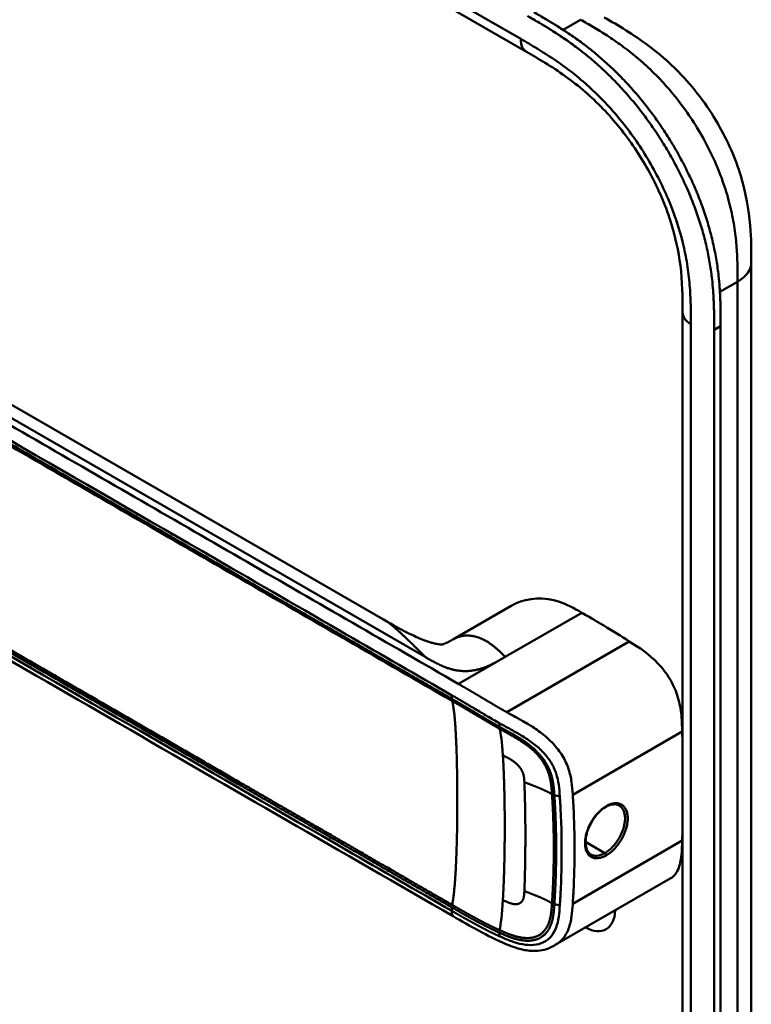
# Model space of a CAD drawing. Header units: millimetres. Extents: x 20 to 833, y 20 to 574.
# Tile 3 of 10: x 194 to 225, y 112 to 154. Entities that reach past the tile are written whole.
import ezdxf

# ---------------------------------------------------------------- set-up
doc = ezdxf.new("R2010")
doc.units = ezdxf.units.MM
doc.header["$LTSCALE"] = 2
doc.layers.add('Sichtbare Kanten(DIN)', color=7, linetype='Continuous', lineweight=50)
doc.layers.add('Sichtbare tangentiale Kanten(DIN)', color=7, linetype='Continuous', lineweight=50)

msp = doc.modelspace()

# ---------------------------------------------------------------- linework, layer by layer
at = {"layer": 'Sichtbare Kanten(DIN)'}
for p, q in [((215.906, 152.49), (174.915, 176.156)), ((215.906, 152.49), (215.906, 152.49)), ((209.833, 128.397), (178.065, 146.738)), ((225.446, 143.551), (225.446, 143.551)), ((222.529, 141.428), (222.529, 141.428)), ((222.529, 79.56), (222.529, 141.428)), ((223.87, 78.172), (223.87, 140.693)), ((224.145, 140.851), (224.145, 78.33)), ((215.26, 128.977), (212.802, 127.559)), ((212.459, 125.98), (212.459, 125.98)), ((212.373, 125.234), (212.373, 125.234)), ((212.585, 125.111), (212.585, 125.111)), ((217.033, 123.121), (217.033, 123.121)), ((215.506, 122.24), (215.508, 122.241)), ((217.051, 121.332), (217.051, 121.332)), ((217.151, 117.701), (217.151, 117.701)), ((217.384, 117.625), (217.384, 117.625)), ((222.009, 117.392), (217.128, 114.575)), ((212.791, 115.792), (212.791, 115.792)), ((217.128, 114.575), (217.128, 114.575))]:
    msp.add_line(p, q, dxfattribs=at)
for centre, major_axis, ratio, start_param, end_param in [((216.545, 122.839), (-2.8, 4.85), 0.57735, 0.009893, 0.010537), ((216.488, 122.807), (-2.76, 4.78), 0.57735, 6.246868, 6.247662), ((216.488, 122.807), (-2.34, 4.053), 0.57735, 6.056192, 6.056239), ((216.516, 122.823), (-2.32, 4.018), 0.57735, 6.063042, 6.063091), ((216.601, 122.872), (-2.3, 3.984), 0.57735, 6.09801, 6.098059), ((216.431, 122.774), (-2.3, 3.984), 0.57735, 6.012295, 6.012343), ((216.375, 122.741), (-2.26, 3.914), 0.57735, 5.965961, 5.96598), ((216.544, 122.84), (2.799, -4.849), 0.577349, 3.755151, 3.755154), ((216.488, 122.807), (-2.76, 4.78), 0.57735, 0.596305, 0.596308), ((216.658, 122.905), (-2.26, 3.914), 0.57735, 0.608456, 0.608473), ((216.714, 122.937), (-1.91, 3.308), 0.57735, 0.599588, 0.599594), ((216.488, 122.807), (2.34, -4.053), 0.57735, 3.935383, 3.935402), ((216.432, 122.774), (2.3, -3.984), 0.57735, 3.918137, 3.918157), ((216.375, 122.741), (-2.26, 3.914), 0.57735, 0.758687, 0.758708), ((216.516, 122.823), (-2.32, 4.018), 0.57735, 0.802604, 0.802622), ((216.488, 122.807), (2.34, -4.053), 0.57735, 5.30555, 5.3057), ((216.488, 122.807), (-2.76, 4.78), 0.57735, 2.193163, 2.193278), ((216.658, 122.904), (-2.26, 3.914), 0.577351, 2.483049, 2.483052), ((216.488, 122.806), (-2.76, 4.78), 0.57735, 2.502702, 2.502706), ((216.545, 122.84), (2.8, -4.85), 0.57735, 5.62772, 5.627723), ((218.355, 116.863), (0.93, -1.611), 0.57735, 5.07676, 5.076776), ((218.355, 116.863), (0.93, -1.611), 0.57735, 5.538922, 7.027296)]:
    msp.add_ellipse(centre, major_axis=major_axis, ratio=ratio, start_param=start_param, end_param=end_param, dxfattribs=at)
for points, knots in [([(223.87, 140.693), (223.87, 140.791), (223.87, 140.986), (223.869, 141.233), (223.865, 141.482), (223.86, 141.684), (223.85, 141.939), (223.84, 142.145), (223.818, 142.457), (223.79, 142.774), (223.73, 143.258), (223.658, 143.697), (223.543, 144.255), (223.43, 144.707), (223.262, 145.275), (223.108, 145.731), (222.89, 146.301), (222.696, 146.754), (222.432, 147.314), (222.203, 147.757), (221.898, 148.301), (221.638, 148.726), (221.297, 149.245), (221.011, 149.647), (220.639, 150.134), (220.331, 150.509), (219.934, 150.958), (219.609, 151.3), (219.194, 151.706), (218.857, 152.012), (218.473, 152.336), (218.215, 152.54), (217.956, 152.736), (217.784, 152.862), (217.568, 153.013), (217.395, 153.131), (217.179, 153.273), (217.007, 153.384), (216.749, 153.544), (216.406, 153.75), (216.109, 153.922), (215.94, 154.019)], [0.0000095, 0.0000095, 0.0000095, 0.0000095, 0.0208425, 0.0416756, 0.0520922, 0.0729253, 0.0833418, 0.1041749, 0.1145915, 0.1458411, 0.1666742, 0.2083404, 0.2291735, 0.2708396, 0.2916727, 0.3333389, 0.354172, 0.3958382, 0.4166713, 0.4583375, 0.4791706, 0.5208368, 0.5416698, 0.583336, 0.6041691, 0.6458353, 0.6666684, 0.7083346, 0.7291677, 0.7708339, 0.7916669, 0.8229166, 0.8333331, 0.8541662, 0.8645828, 0.8854159, 0.8958324, 0.9166655, 0.927082, 0.9583317, 0.9999979, 0.9999979, 0.9999979, 0.9999979]), ([(216.214, 154.178), (216.383, 154.08), (216.68, 153.908), (217.023, 153.702), (217.281, 153.542), (217.454, 153.432), (217.669, 153.289), (217.842, 153.172), (218.058, 153.02), (218.231, 152.894), (218.489, 152.699), (218.747, 152.494), (219.131, 152.171), (219.468, 151.865), (219.883, 151.459), (220.209, 151.116), (220.605, 150.668), (220.913, 150.293), (221.285, 149.806), (221.571, 149.403), (221.913, 148.885), (222.172, 148.459), (222.478, 147.916), (222.706, 147.473), (222.971, 146.912), (223.164, 146.459), (223.382, 145.89), (223.537, 145.433), (223.704, 144.865), (223.817, 144.413), (223.932, 143.856), (224.004, 143.417), (224.064, 142.932), (224.093, 142.615), (224.114, 142.303), (224.125, 142.097), (224.134, 141.842), (224.139, 141.641), (224.143, 141.391), (224.145, 141.145), (224.145, 140.949), (224.145, 140.851)], [-0.9999979, -0.9999979, -0.9999979, -0.9999979, -0.9583317, -0.927082, -0.9166655, -0.8958324, -0.8854159, -0.8645828, -0.8541662, -0.8333331, -0.8229166, -0.7916669, -0.7708339, -0.7291677, -0.7083346, -0.6666684, -0.6458353, -0.6041691, -0.583336, -0.5416698, -0.5208368, -0.4791706, -0.4583375, -0.4166713, -0.3958382, -0.354172, -0.3333389, -0.2916727, -0.2708396, -0.2291735, -0.2083404, -0.1666742, -0.1458411, -0.1145915, -0.1041749, -0.0833418, -0.0729253, -0.0520922, -0.0416756, -0.0208425, -0.0000095, -0.0000095, -0.0000095, -0.0000095]), ([(219.203, 153.955), (219.806, 153.607), (220.447, 153.23), (221.51, 152.433), (221.947, 152.056), (222.987, 150.991), (223.57, 150.229), (224.443, 148.72), (224.773, 147.968), (225.216, 146.514), (225.343, 145.796), (225.444, 144.572), (225.446, 144.047), (225.446, 143.551)], [0, 0, 0, 0, 0.640067, 0.640067, 1.097736, 1.097736, 1.8011, 1.8011, 2.405341, 2.405341, 2.977357, 2.977357, 3.433806, 3.433806, 3.433806, 3.433806]), ([(222.529, 141.428), (222.529, 142.09), (222.522, 142.737), (222.36, 144.024), (222.224, 144.659), (221.785, 146.028), (221.457, 146.779), (220.713, 148.112), (220.302, 148.718), (219.403, 149.836), (218.902, 150.353), (217.839, 151.276), (217.27, 151.672), (216.436, 152.183), (216.173, 152.336), (215.906, 152.49)], [0, 0, 0, 0, 0.609028, 0.609028, 1.140262, 1.140262, 1.745142, 1.745142, 2.28517, 2.28517, 2.850958, 2.850958, 3.470181, 3.470181, 3.75364, 3.75364, 3.75364, 3.75364]), ([(225.446, 143.551), (225.446, 132.664), (225.446, 121.778), (225.446, 101.155), (225.446, 91.419), (225.446, 81.683)], [0, 0, 0, 0, 10, 10, 18.943141, 18.943141, 18.943141, 18.943141]), ([(212.791, 115.792), (203.363, 121.236), (193.935, 126.679), (181.941, 133.604), (179.374, 135.085), (175.525, 137.308), (174.226, 138.046), (172.477, 139.284), (171.917, 139.731), (171.24, 140.487), (171.039, 140.767), (170.822, 141.225), (170.764, 141.389), (170.705, 141.651), (170.691, 141.742), (170.676, 141.885), (170.672, 141.934), (170.668, 142.012), (170.667, 142.039), (170.666, 142.081), (170.666, 142.096), (170.666, 142.12), (170.666, 142.129), (170.666, 142.143), (170.666, 142.148), (170.666, 142.156), (170.666, 142.159), (170.666, 142.163), (170.666, 142.165), (170.666, 142.168), (170.666, 142.169), (170.666, 142.17)], [0.000012, 0.000012, 0.000012, 0.000012, 10, 10, 12.721815, 12.721815, 14.083382, 14.083382, 14.788117, 14.788117, 15.165559, 15.165559, 15.364309, 15.364309, 15.466235, 15.466235, 15.51796, 15.51796, 15.544267, 15.544267, 15.557804, 15.557804, 15.564928, 15.564928, 15.568801, 15.568801, 15.570957, 15.570957, 15.572137, 15.572137, 15.573377, 15.573377, 15.573377, 15.573377]), ([(218.252, 128.681), (217.909, 128.879), (217.614, 129.04), (217.305, 129.142), (216.664, 129.355), (215.981, 129.318), (215.438, 129.07), (215.377, 129.041), (215.318, 129.011), (215.26, 128.977)], [-2.989299, -2.989299, -2.989299, -2.989299, -2.535557, -2.535557, -2.535557, -1.593411, -1.593411, -1.593411, -1.487163, -1.487163, -1.487163, -1.487163]), ([(209.834, 128.396), (210.221, 128.173), (210.623, 127.936), (211.247, 127.642), (211.43, 127.563), (211.682, 127.471), (211.74, 127.451), (211.851, 127.416), (211.905, 127.401), (211.98, 127.381), (212.005, 127.375), (212.05, 127.365), (212.071, 127.361), (212.129, 127.35), (212.16, 127.345), (212.232, 127.336), (212.258, 127.335), (212.301, 127.335), (212.316, 127.336), (212.37, 127.343), (212.401, 127.346), (212.555, 127.42), (212.606, 127.447), (212.679, 127.488)], [0, 0, 0, 0, 0.412798, 0.412798, 0.571706, 0.571706, 0.617207, 0.617207, 0.658837, 0.658837, 0.679527, 0.679527, 0.700225, 0.700225, 0.742052, 0.742052, 0.82549, 0.82549, 0.921407, 0.921407, 1.209516, 1.209516, 1.309538, 1.309538, 1.309538, 1.309538]), ([(220.269, 127.462), (219.94, 127.67), (219.547, 127.914), (218.828, 128.348), (218.75, 128.393), (218.252, 128.681)], [-1.067267, -1.067267, -1.067267, -1.067267, -0.527761, -0.527761, 0, 0, 0, 0]), ([(222.514, 123.633), (222.507, 123.894), (222.499, 124.155), (222.436, 124.67), (222.387, 124.919), (222.223, 125.42), (222.115, 125.657), (221.838, 126.12), (221.675, 126.329), (221.111, 126.924), (220.681, 127.202), (220.269, 127.462)], [-1.275317, -1.275317, -1.275317, -1.275317, -1.045951, -1.045951, -0.838061, -0.838061, -0.639549, -0.639549, -0.437546, -0.437546, -0.000001, -0.000001, -0.000001, -0.000001]), ([(219.272, 120.435), (219.186, 120.386), (219.099, 120.319), (218.932, 120.161), (218.85, 120.067), (218.706, 119.863), (218.64, 119.751), (218.533, 119.522), (218.49, 119.402), (218.431, 119.172), (218.415, 119.058), (218.412, 118.853), (218.423, 118.759), (218.47, 118.602), (218.505, 118.537), (218.574, 118.46), (218.603, 118.436), (218.635, 118.418)], [0, 0, 0, 0, 0.0929743, 0.0929743, 0.1876662, 0.1876662, 0.2826213, 0.2826213, 0.3785871, 0.3785871, 0.4744447, 0.4744447, 0.5687909, 0.5687909, 0.662474, 0.662474, 0.7185746, 0.7185746, 0.7185746, 0.7185746]), ([(219.835, 120.496), (219.77, 120.534), (219.69, 120.552), (219.516, 120.54), (219.421, 120.512), (219.307, 120.455), (219.289, 120.445), (219.272, 120.435)], [0, 0, 0, 0, 0.1124138, 0.1124138, 0.2176118, 0.2176118, 0.2371353, 0.2371353, 0.2371353, 0.2371353]), ([(222.009, 117.392), (222.111, 117.451), (222.196, 117.536), (222.37, 117.813), (222.427, 118.021), (222.497, 118.473), (222.507, 118.74), (222.514, 119.009)], [-0.6043702, -0.6043702, -0.6043702, -0.6043702, -0.4644401, -0.4644401, -0.2506566, -0.2506566, 0, 0, 0, 0]), ([(217.128, 114.575), (217.124, 114.572), (217.118, 114.569), (217.107, 114.562), (217.1, 114.559), (217.084, 114.55), (217.075, 114.544), (217.049, 114.53), (217.033, 114.521), (216.987, 114.498), (216.958, 114.484), (216.869, 114.443), (216.81, 114.42), (216.631, 114.363), (216.511, 114.34), (216.2, 114.312), (216.008, 114.326), (215.561, 114.41), (215.309, 114.499), (214.651, 114.776), (214.26, 114.976), (213.51, 115.378), (213.151, 115.584), (212.791, 115.792)], [0, 0, 0, 0, 0.004984, 0.004984, 0.010551, 0.010551, 0.018857, 0.018857, 0.032649, 0.032649, 0.058506, 0.058506, 0.111776, 0.111776, 0.219064, 0.219064, 0.389016, 0.389016, 0.623188, 0.623188, 1.027902, 1.027902, 1.409262, 1.409262, 1.409262, 1.409262])]:
    msp.add_open_spline(points, degree=3, knots=knots, dxfattribs=at)
for points, degree in [([(209.833, 128.396), (209.833, 128.396), (209.834, 128.396), (209.834, 128.396), (209.834, 128.396), (209.834, 128.396), (209.834, 128.396), (209.834, 128.396)], 7), ([(212.811, 127.564), (212.785, 127.548), (212.758, 127.533), (212.731, 127.518), (212.705, 127.503), (212.679, 127.488)], 5), ([(212.802, 127.559), (212.805, 127.56), (212.808, 127.562), (212.811, 127.564)], 3), ([(222.529, 123.056), (222.525, 123.248), (222.52, 123.44), (222.514, 123.633)], 3), ([(219.835, 120.496), (219.835, 120.496), (219.835, 120.496), (219.835, 120.496)], 3), ([(215.85, 120.087), (215.851, 120.087), (215.851, 120.087), (215.851, 120.087)], 3), ([(222.514, 119.009), (222.52, 119.195), (222.525, 119.382), (222.529, 119.569)], 3), ([(215.852, 118.419), (215.852, 118.418), (215.852, 118.418), (215.852, 118.418)], 3)]:
    msp.add_open_spline(points, degree=degree, dxfattribs=at)
at = {"layer": 'Sichtbare tangentiale Kanten(DIN)'}
for p, q in [((174.666, 176.706), (215.657, 153.04)), ((217.459, 153.427), (218.203, 153.856)), ((217.92, 153.693), (217.92, 153.693)), ((219.293, 153.202), (219.293, 153.202)), ((221.41, 151.494), (221.41, 151.494)), ((177.424, 146.538), (211.606, 126.802)), ((224.834, 144.011), (224.834, 144.011)), ((224.86, 142.734), (224.113, 142.303)), ((222.88, 140.938), (222.88, 79.07)), ((223.87, 140.693), (224.145, 140.851)), ((214.998, 126.802), (218.252, 128.681)), ((220.269, 127.462), (215.066, 124.458)), ((213.017, 125.658), (214.953, 126.776)), ((214.953, 126.776), (214.998, 126.802)), ((212.527, 125.145), (212.527, 125.145)), ((212.737, 125.023), (212.737, 125.173)), ((214.753, 123.842), (214.763, 123.986)), ((222.514, 123.633), (217.868, 120.95)), ((217.087, 120.933), (217.32, 120.882)), ((217.147, 119.683), (217.147, 119.683)), ((217.383, 119.547), (217.383, 119.547)), ((217.939, 119.225), (217.939, 119.225)), ((222.514, 119.009), (217.868, 116.326)), ((219.231, 118.479), (218.413, 118.952)), ((217.087, 116.309), (217.32, 116.258)), ((212.737, 116.022), (212.737, 116.171)), ((214.753, 115.097), (214.763, 114.942))]:
    msp.add_line(p, q, dxfattribs=at)
for centre, major_axis, ratio, start_param, end_param in [((214.475, 115.927), (0.206, 7.959), 0.058822, 5.715032, 6.102647), ((214.474, 122.717), (0.174, -7.758), 0.062155, 0.250345, 0.637485)]:
    msp.add_ellipse(centre, major_axis=major_axis, ratio=ratio, start_param=start_param, end_param=end_param, dxfattribs=at)
for points, degree, knots in [([(224.86, 142.734), (224.86, 142.939), (224.86, 143.151), (224.857, 143.365), (224.853, 143.603), (224.845, 143.844), (224.829, 144.087), (224.812, 144.351), (224.786, 144.617), (224.749, 144.887), (224.711, 145.168), (224.66, 145.454), (224.594, 145.75), (224.527, 146.048), (224.445, 146.353), (224.347, 146.659), (224.249, 146.967), (224.135, 147.277), (224.007, 147.586), (223.878, 147.894), (223.735, 148.2), (223.577, 148.503), (223.422, 148.802), (223.252, 149.099), (223.071, 149.386), (222.891, 149.673), (222.702, 149.95), (222.504, 150.216), (222.307, 150.48), (222.102, 150.734), (221.889, 150.978), (221.681, 151.216), (221.465, 151.443), (221.243, 151.66), (221.03, 151.869), (220.811, 152.067), (220.589, 152.253), (220.377, 152.43), (220.163, 152.597), (219.947, 152.755), (219.743, 152.904), (219.536, 153.045), (219.329, 153.178), (219.134, 153.305), (218.938, 153.425), (218.744, 153.54), (218.561, 153.649), (218.38, 153.754), (218.203, 153.856)], 3, [0, 0, 0, 0, 0.200478, 0.200478, 0.200478, 0.423741, 0.423741, 0.423741, 0.666684, 0.666684, 0.666684, 0.9194, 0.9194, 0.9194, 1.173003, 1.173003, 1.173003, 1.427874, 1.427874, 1.427874, 1.681933, 1.681933, 1.681933, 1.933379, 1.933379, 1.933379, 2.184817, 2.184817, 2.184817, 2.434394, 2.434394, 2.434394, 2.678283, 2.678283, 2.678283, 2.913464, 2.913464, 2.913464, 3.137969, 3.137969, 3.137969, 3.350822, 3.350822, 3.350822, 3.551826, 3.551826, 3.551826, 3.741307, 3.741307, 3.741307, 3.741307]), ([(215.657, 153.04), (215.885, 152.908), (216.351, 152.639), (217.064, 152.19), (217.778, 151.677), (218.716, 150.9), (219.841, 149.736), (221.027, 148.081), (221.969, 146.253), (222.489, 144.689), (222.735, 143.473), (222.84, 142.588), (222.88, 141.737), (222.88, 141.199), (222.88, 140.938)], 3, [41.227522, 41.227522, 41.227522, 41.227522, 41.471025, 41.714526, 41.958028, 42.201529, 42.688532, 43.175534, 43.662537, 44.149539, 44.39304, 44.636542, 44.880043, 45.123546, 45.123546, 45.123546, 45.123546]), ([(213.017, 125.658), (213.016, 125.659), (213.012, 125.661), (211.529, 126.517), (210.03, 127.382), (207.036, 129.111), (205.54, 129.975), (202.551, 131.7), (201.058, 132.563), (198.069, 134.288), (196.574, 135.151), (193.582, 136.879), (192.086, 137.742), (189.096, 139.469), (187.602, 140.332), (185.361, 141.625), (184.615, 142.056), (183.121, 142.919), (182.373, 143.35), (180.877, 144.214), (180.128, 144.646), (178.632, 145.51), (177.884, 145.942), (177.138, 146.373)], 3, [0, 0, 0, 0, 0.003774, 0.003774, 1.589417, 1.589417, 3.175061, 3.175061, 4.760704, 4.760704, 6.346347, 6.346347, 7.93199, 7.93199, 9.517633, 9.517633, 10.310454, 10.310454, 11.103276, 11.103276, 11.896097, 11.896097, 12.687417, 12.687417, 12.687417, 12.687417]), ([(176.858, 145.888), (179.673, 144.262), (182.498, 142.632), (185.311, 141.007), (191.089, 137.671), (196.88, 134.328), (202.661, 130.99), (204.523, 129.915), (206.387, 128.839), (208.253, 127.762), (209.754, 126.895), (211.257, 126.027), (212.737, 125.173)], 3, [23.229983, 23.229983, 23.229983, 23.229983, 26.216835, 26.216835, 26.216835, 32.351591, 32.351591, 32.351591, 34.327983, 34.327983, 34.327983, 35.917386, 35.917386, 35.917386, 35.917386]), ([(212.739, 125.022), (212.737, 125.023), (211.847, 125.537), (210.055, 126.572), (207.353, 128.132), (203.767, 130.202), (199.284, 132.791), (194.796, 135.382), (190.312, 137.971), (186.277, 140.3), (182.688, 142.373), (179.997, 143.926), (178.203, 144.962), (177.306, 145.479), (176.858, 145.738)], 5, [20.643738, 20.643738, 20.643738, 20.643738, 20.643738, 20.643738, 20.647429, 22.23307, 23.81871, 25.404351, 26.989992, 28.575633, 30.161274, 31.746914, 32.539735, 33.332924, 33.332924, 33.332924, 33.332924, 33.332924, 33.332924]), ([(176.871, 145.649), (177.618, 145.217), (178.366, 144.786), (179.86, 143.923), (180.608, 143.491), (182.85, 142.196), (184.346, 141.333), (187.336, 139.607), (188.83, 138.744), (191.82, 137.018), (193.315, 136.155), (196.305, 134.428), (197.801, 133.565), (200.791, 131.838), (202.285, 130.976), (205.273, 129.25), (206.768, 128.387), (209.765, 126.657), (211.268, 125.79), (212.75, 124.934)], 3, [3.014705, 3.014705, 3.014705, 3.014705, 3.807868, 3.807868, 4.600688, 4.600688, 6.186329, 6.186329, 7.77197, 7.77197, 9.357611, 9.357611, 10.943251, 10.943251, 12.528892, 12.528892, 14.114533, 14.114533, 15.703149, 15.703149, 15.703149, 15.703149]), ([(176.858, 136.886), (176.858, 136.886), (177.307, 136.627), (178.204, 136.109), (179.997, 135.073), (182.688, 133.52), (186.277, 131.448), (190.312, 129.118), (194.796, 126.529), (199.284, 123.938), (203.769, 121.349), (207.354, 119.279), (210.056, 117.719), (211.848, 116.684), (212.737, 116.171)], 5, [0, 0, 0, 0, 0, 0, 0.000115, 0.792936, 1.585758, 3.171401, 4.757044, 6.342687, 7.92833, 9.513973, 11.099617, 12.688168, 12.688168, 12.688168, 12.688168, 12.688168, 12.688168]), ([(212.737, 116.022), (211.239, 116.886), (209.747, 117.748), (208.253, 118.611), (202.78, 121.77), (197.307, 124.93), (191.83, 128.092), (188.152, 130.216), (184.485, 132.333), (180.805, 134.458), (179.49, 135.217), (178.171, 135.978), (176.858, 136.736)], 3, [0, 0, 0, 0, 1.585642, 1.585642, 1.585642, 7.391542, 7.391542, 7.391542, 11.290432, 11.290432, 11.290432, 12.683632, 12.683632, 12.683632, 12.683632]), ([(212.752, 116.274), (212.75, 116.275), (211.86, 116.788), (210.068, 117.823), (207.366, 119.383), (203.78, 121.454), (199.297, 124.042), (194.809, 126.633), (190.325, 129.222), (186.29, 131.552), (182.701, 133.624), (180.009, 135.178), (178.216, 136.213), (177.319, 136.731), (176.871, 136.99)], 5, [20.643505, 20.643505, 20.643505, 20.643505, 20.643505, 20.643505, 20.647304, 22.232947, 23.81859, 25.404233, 26.989877, 28.57552, 30.161163, 31.746806, 32.539627, 33.332646, 33.332646, 33.332646, 33.332646, 33.332646, 33.332646]), ([(215.066, 124.458), (215.066, 124.458), (215.061, 124.462), (215.003, 124.494), (214.894, 124.555), (214.729, 124.65), (214.509, 124.778), (214.277, 124.917), (214.074, 125.037), (213.9, 125.142), (213.752, 125.229), (213.628, 125.303), (213.504, 125.375), (213.358, 125.461), (213.236, 125.531), (213.139, 125.587), (213.067, 125.629), (213.019, 125.656)], 5, [0, 0, 0, 0, 0, 0, 0.0000229, 0.0096916, 0.0982564, 0.1868211, 0.2753859, 0.3639507, 0.4082331, 0.4525155, 0.4967979, 0.5410803, 0.5853627, 0.6296451, 0.7144354, 0.7144354, 0.7144354, 0.7144354, 0.7144354, 0.7144354]), ([(212.739, 125.172), (212.818, 125.126), (212.897, 125.08), (212.976, 125.035), (213.017, 125.011), (213.058, 124.987), (213.099, 124.963), (213.14, 124.939), (213.181, 124.915), (213.222, 124.891), (213.263, 124.867), (213.304, 124.843), (213.345, 124.819), (213.386, 124.795), (213.427, 124.771), (213.468, 124.746), (213.509, 124.722), (213.55, 124.698), (213.591, 124.673), (213.633, 124.649), (213.674, 124.624), (213.715, 124.6), (213.798, 124.55), (213.882, 124.5), (213.968, 124.449), (214.053, 124.398), (214.14, 124.347), (214.228, 124.295), (214.317, 124.243), (214.406, 124.19), (214.496, 124.138), (214.586, 124.086), (214.675, 124.035), (214.763, 123.986)], 3, [35.9173864, 35.9173864, 35.9173864, 35.9173864, 36.0021913, 36.0021913, 36.0021913, 36.0464737, 36.0464737, 36.0464737, 36.0907561, 36.0907561, 36.0907561, 36.1350385, 36.1350385, 36.1350385, 36.1793209, 36.1793209, 36.1793209, 36.2236033, 36.2236033, 36.2236033, 36.2678857, 36.2678857, 36.2678857, 36.3564505, 36.3564505, 36.3564505, 36.4450153, 36.4450153, 36.4450153, 36.5335801, 36.5335801, 36.5335801, 36.6222122, 36.6222122, 36.6222122, 36.6222122]), ([(214.753, 123.842), (214.753, 123.842), (214.699, 123.872), (214.592, 123.932), (214.433, 124.024), (214.221, 124.149), (213.963, 124.302), (213.711, 124.453), (213.464, 124.599), (213.221, 124.744), (213.028, 124.855), (212.883, 124.939), (212.788, 124.994), (212.741, 125.021)], 5, [19.9459827, 19.9459827, 19.9459827, 19.9459827, 19.9459827, 19.9459827, 19.9460686, 20.0337387, 20.1214087, 20.2090787, 20.2967487, 20.3844187, 20.4720888, 20.5597588, 20.6429705, 20.6429705, 20.6429705, 20.6429705, 20.6429705, 20.6429705]), ([(212.75, 124.934), (212.797, 124.906), (212.893, 124.851), (213.039, 124.767), (213.233, 124.655), (213.475, 124.51), (213.722, 124.365), (213.973, 124.214), (214.231, 124.061), (214.442, 123.937), (214.601, 123.845), (214.708, 123.784), (214.762, 123.754)], 5, [15.703149, 15.703149, 15.703149, 15.703149, 15.703149, 15.703149, 15.7878438, 15.8755138, 15.9631839, 16.0508539, 16.1385239, 16.2261939, 16.3138639, 16.4021379, 16.4021379, 16.4021379, 16.4021379, 16.4021379, 16.4021379]), ([(217.868, 120.95), (217.868, 120.958), (217.867, 120.966), (217.866, 120.974), (217.855, 121.146), (217.842, 121.319), (217.816, 121.497), (217.791, 121.675), (217.752, 121.856), (217.691, 122.042), (217.63, 122.227), (217.544, 122.417), (217.432, 122.601), (217.32, 122.785), (217.183, 122.962), (217.031, 123.124), (216.879, 123.286), (216.713, 123.431), (216.544, 123.562), (216.374, 123.693), (216.202, 123.808), (216.033, 123.913), (215.864, 124.017), (215.699, 124.111), (215.538, 124.199), (215.378, 124.288), (215.222, 124.371), (215.066, 124.458)], 3, [0, 0, 0, 0, 0.007362, 0.007362, 0.007362, 0.167688, 0.167688, 0.167688, 0.328015, 0.328015, 0.328015, 0.488341, 0.488341, 0.488341, 0.648667, 0.648667, 0.648667, 0.808994, 0.808994, 0.808994, 0.96932, 0.96932, 0.96932, 1.129647, 1.129647, 1.129647, 1.28995, 1.28995, 1.28995, 1.28995]), ([(217.087, 120.933), (217.087, 120.934), (217.081, 121.021), (217.069, 121.194), (217.044, 121.457), (216.974, 121.815), (216.777, 122.281), (216.443, 122.722), (216.024, 123.09), (215.58, 123.382), (215.244, 123.572), (214.997, 123.706), (214.834, 123.796), (214.753, 123.842)], 5, [18.881507, 18.881507, 18.881507, 18.881507, 18.881507, 18.881507, 18.882697, 19.015618, 19.14854, 19.281461, 19.414383, 19.547304, 19.680226, 19.813147, 19.945983, 19.945983, 19.945983, 19.945983, 19.945983, 19.945983]), ([(214.762, 123.754), (214.843, 123.709), (215.004, 123.62), (215.247, 123.487), (215.575, 123.302), (215.998, 123.022), (216.386, 122.676), (216.692, 122.268), (216.878, 121.83), (216.945, 121.486), (216.969, 121.229), (216.982, 121.058), (216.988, 120.972)], 5, [0, 0, 0, 0, 0, 0, 0.132315, 0.265237, 0.398158, 0.53108, 0.664001, 0.796923, 0.929844, 1.062736, 1.062736, 1.062736, 1.062736, 1.062736, 1.062736]), ([(214.763, 123.986), (214.773, 123.981), (214.782, 123.976), (214.792, 123.97), (214.951, 123.882), (215.108, 123.797), (215.266, 123.71), (215.423, 123.623), (215.582, 123.533), (215.74, 123.435), (215.899, 123.337), (216.056, 123.232), (216.205, 123.117), (216.354, 123.002), (216.495, 122.878), (216.621, 122.744), (216.748, 122.61), (216.859, 122.467), (216.95, 122.317), (217.041, 122.168), (217.111, 122.013), (217.163, 121.856), (217.215, 121.698), (217.249, 121.539), (217.272, 121.377), (217.296, 121.216), (217.309, 121.051), (217.32, 120.882)], 3, [36.622212, 36.622212, 36.622212, 36.622212, 36.631814, 36.631814, 36.631814, 36.79214, 36.79214, 36.79214, 36.952466, 36.952466, 36.952466, 37.112793, 37.112793, 37.112793, 37.273119, 37.273119, 37.273119, 37.433446, 37.433446, 37.433446, 37.593772, 37.593772, 37.593772, 37.754099, 37.754099, 37.754099, 37.914067, 37.914067, 37.914067, 37.914067]), ([(216.988, 120.972), (216.988, 120.972), (216.988, 120.971), (216.995, 120.856), (217.009, 120.626), (217.029, 120.279), (217.046, 119.819), (217.062, 119.242), (217.066, 118.666), (217.062, 118.088), (217.046, 117.509), (217.029, 117.045), (217.009, 116.696), (216.995, 116.464), (216.988, 116.348)], 5, [17.464876, 17.464876, 17.464876, 17.464876, 17.464876, 17.464876, 17.464906, 17.466133, 17.643037, 17.819941, 17.996845, 18.173749, 18.350653, 18.527557, 18.704461, 18.882622, 18.882622, 18.882622, 18.882622, 18.882622, 18.882622]), ([(217.087, 116.309), (217.087, 116.309), (217.095, 116.425), (217.108, 116.656), (217.129, 117.006), (217.146, 117.469), (217.162, 118.049), (217.165, 118.627), (217.162, 119.204), (217.146, 119.783), (217.129, 120.242), (217.108, 120.59), (217.095, 120.819), (217.087, 120.933)], 5, [0.000001, 0.000001, 0.000001, 0.000001, 0.000001, 0.000001, 0.000038, 0.176942, 0.353846, 0.53075, 0.707654, 0.884558, 1.061462, 1.238366, 1.415305, 1.415305, 1.415305, 1.415305, 1.415305, 1.415305]), ([(217.32, 120.882), (217.32, 120.874), (217.321, 120.865), (217.321, 120.857), (217.328, 120.764), (217.333, 120.67), (217.339, 120.575), (217.344, 120.481), (217.349, 120.386), (217.354, 120.291), (217.364, 120.101), (217.371, 119.909), (217.378, 119.718), (217.408, 118.819), (217.402, 117.927), (217.362, 117.023), (217.36, 116.967), (217.357, 116.911), (217.354, 116.854), (217.349, 116.759), (217.344, 116.663), (217.339, 116.568), (217.333, 116.473), (217.328, 116.378), (217.321, 116.284), (217.321, 116.275), (217.32, 116.266), (217.32, 116.258)], 3, [0, 0, 0, 0, 0.008036, 0.008036, 0.008036, 0.096166, 0.096166, 0.096166, 0.184296, 0.184296, 0.184296, 0.360556, 0.360556, 0.360556, 1.190148, 1.190148, 1.190148, 1.241854, 1.241854, 1.241854, 1.329984, 1.329984, 1.329984, 1.418114, 1.418114, 1.418114, 1.426148, 1.426148, 1.426148, 1.426148]), ([(217.868, 116.326), (217.868, 116.332), (217.869, 116.342), (217.87, 116.35), (217.875, 116.438), (217.881, 116.526), (217.886, 116.614), (217.891, 116.71), (217.896, 116.807), (217.901, 116.904), (217.911, 117.097), (217.919, 117.292), (217.925, 117.486), (217.931, 117.68), (217.936, 117.874), (217.939, 118.067), (217.942, 118.26), (217.944, 118.452), (217.944, 118.644), (217.944, 118.836), (217.942, 119.028), (217.939, 119.22), (217.936, 119.412), (217.931, 119.605), (217.925, 119.799), (217.919, 119.992), (217.911, 120.185), (217.901, 120.377), (217.896, 120.474), (217.891, 120.57), (217.886, 120.665), (217.88, 120.761), (217.874, 120.856), (217.868, 120.95)], 3, [0, 0, 0, 0, 0.00741, 0.00741, 0.00741, 0.088467, 0.088467, 0.088467, 0.176597, 0.176597, 0.176597, 0.352857, 0.352857, 0.352857, 0.529117, 0.529117, 0.529117, 0.705376, 0.705376, 0.705376, 0.881636, 0.881636, 0.881636, 1.057896, 1.057896, 1.057896, 1.234156, 1.234156, 1.234156, 1.322285, 1.322285, 1.322285, 1.410732, 1.410732, 1.410732, 1.410732]), ([(219.288, 118.38), (219.17, 118.312), (218.992, 118.25), (218.784, 118.258), (218.647, 118.308), (218.535, 118.401), (218.452, 118.534), (218.401, 118.701), (218.384, 118.897), (218.401, 119.112), (218.453, 119.34), (218.535, 119.571), (218.648, 119.797), (218.784, 120.008), (218.992, 120.26), (219.17, 120.404), (219.288, 120.473)], 3, [0, 0, 0, 0, 0.1229603, 0.1844403, 0.2459204, 0.3074004, 0.3688805, 0.4303605, 0.4918406, 0.5533206, 0.6148007, 0.6762807, 0.7377608, 0.7992408, 0.8607209, 0.983681, 0.983681, 0.983681, 0.983681]), ([(219.231, 118.479), (219.342, 118.543), (219.454, 118.633), (219.557, 118.741), (219.572, 118.756), (219.586, 118.771), (219.6, 118.787), (219.636, 118.828), (219.671, 118.871), (219.705, 118.916), (219.752, 118.978), (219.795, 119.043), (219.835, 119.111), (219.857, 119.149), (219.878, 119.187), (219.898, 119.226), (219.913, 119.257), (219.928, 119.288), (219.942, 119.319), (219.973, 119.39), (220, 119.462), (220.021, 119.533), (220.04, 119.595), (220.055, 119.656), (220.065, 119.716), (220.067, 119.726), (220.069, 119.735), (220.07, 119.745), (220.081, 119.814), (220.087, 119.881), (220.087, 119.945), (220.087, 120.009), (220.081, 120.07), (220.07, 120.127), (220.068, 120.136), (220.067, 120.146), (220.064, 120.155), (220.054, 120.201), (220.039, 120.244), (220.021, 120.283), (220, 120.33), (219.973, 120.372), (219.942, 120.408), (219.927, 120.425), (219.912, 120.44), (219.896, 120.453), (219.877, 120.47), (219.857, 120.484), (219.835, 120.496)], 3, [0, 0, 0, 0, 0.1229603, 0.1229603, 0.1229603, 0.1399024, 0.1399024, 0.1399024, 0.1844404, 0.1844404, 0.1844404, 0.2459204, 0.2459204, 0.2459204, 0.2803959, 0.2803959, 0.2803959, 0.3074005, 0.3074005, 0.3074005, 0.3688806, 0.3688806, 0.3688806, 0.4219893, 0.4219893, 0.4219893, 0.4303607, 0.4303607, 0.4303607, 0.4918407, 0.4918407, 0.4918407, 0.5533208, 0.5533208, 0.5533208, 0.5635023, 0.5635023, 0.5635023, 0.6148009, 0.6148009, 0.6148009, 0.676281, 0.676281, 0.676281, 0.7044598, 0.7044598, 0.7044598, 0.7374964, 0.7374964, 0.7374964, 0.7374964]), ([(219.288, 120.473), (219.406, 120.541), (219.585, 120.603), (219.796, 120.593), (219.935, 120.541), (220.05, 120.446), (220.135, 120.312), (220.188, 120.144), (220.2, 120.014), (220.2, 119.945)], 3, [0, 0, 0, 0, 0.1229601, 0.1844402, 0.2459203, 0.3074004, 0.3688804, 0.4303605, 0.4918262, 0.4918262, 0.4918262, 0.4918262]), ([(220.2, 119.945), (220.2, 119.945), (220.2, 119.877), (220.188, 119.733), (220.135, 119.506), (220.05, 119.276), (219.935, 119.052), (219.796, 118.842), (219.585, 118.592), (219.406, 118.449), (219.288, 118.38)], 3, [0, 0, 0, 0, 0.0000144, 0.0614945, 0.1229746, 0.1844546, 0.2459347, 0.3074148, 0.3688949, 0.4918552, 0.4918552, 0.4918552, 0.4918552]), ([(218.635, 118.418), (218.635, 118.418), (218.635, 118.418), (218.635, 118.418), (218.674, 118.396), (218.716, 118.38), (218.762, 118.371), (218.796, 118.365), (218.831, 118.362), (218.868, 118.363), (218.881, 118.364), (218.894, 118.364), (218.907, 118.366), (219.009, 118.376), (219.121, 118.415), (219.231, 118.479)], 3, [0.7376021, 0.7376021, 0.7376021, 0.7376021, 0.7377606, 0.7377606, 0.7377606, 0.7992406, 0.7992406, 0.7992406, 0.8448718, 0.8448718, 0.8448718, 0.8607207, 0.8607207, 0.8607207, 0.983681, 0.983681, 0.983681, 0.983681]), ([(214.762, 115.203), (214.762, 115.203), (214.709, 115.228), (214.602, 115.277), (214.442, 115.353), (214.232, 115.457), (213.974, 115.591), (213.723, 115.724), (213.476, 115.861), (213.234, 115.996), (213.041, 116.107), (212.896, 116.191), (212.801, 116.246), (212.754, 116.273)], 5, [19.9453615, 19.9453615, 19.9453615, 19.9453615, 19.9453615, 19.9453615, 19.9454241, 20.0331591, 20.1208941, 20.2086291, 20.2963641, 20.3840991, 20.4718341, 20.5595692, 20.6426641, 20.6426641, 20.6426641, 20.6426641, 20.6426641, 20.6426641]), ([(214.753, 115.097), (214.753, 115.097), (214.834, 115.06), (214.998, 114.988), (215.245, 114.887), (215.582, 114.777), (216.025, 114.721), (216.444, 114.806), (216.778, 115.06), (216.975, 115.442), (217.044, 115.782), (217.069, 116.046), (217.081, 116.221), (217.087, 116.309)], 5, [0, 0, 0, 0, 0, 0, 0.000449, 0.133304, 0.266158, 0.399013, 0.531868, 0.664722, 0.797577, 0.930432, 1.064471, 1.064471, 1.064471, 1.064471, 1.064471, 1.064471]), ([(216.988, 116.348), (216.982, 116.261), (216.969, 116.088), (216.945, 115.831), (216.878, 115.504), (216.692, 115.148), (216.386, 114.916), (215.999, 114.836), (215.576, 114.889), (215.248, 114.995), (215.005, 115.095), (214.843, 115.167), (214.762, 115.203)], 5, [18.882622, 18.882622, 18.882622, 18.882622, 18.882622, 18.882622, 19.015441, 19.148296, 19.281151, 19.414005, 19.54686, 19.679715, 19.812569, 19.945357, 19.945357, 19.945357, 19.945357, 19.945357, 19.945357]), ([(217.32, 116.258), (217.309, 116.088), (217.296, 115.921), (217.272, 115.763), (217.249, 115.604), (217.215, 115.453), (217.163, 115.314), (217.111, 115.175), (217.041, 115.048), (216.95, 114.942), (216.859, 114.835), (216.748, 114.749), (216.621, 114.688), (216.495, 114.627), (216.354, 114.591), (216.205, 114.578), (216.056, 114.565), (215.898, 114.576), (215.74, 114.604), (215.582, 114.632), (215.424, 114.678), (215.266, 114.734), (215.108, 114.79), (214.951, 114.857), (214.792, 114.929), (214.782, 114.933), (214.773, 114.937), (214.764, 114.941)], 3, [0, 0, 0, 0, 0.159971, 0.159971, 0.159971, 0.320297, 0.320297, 0.320297, 0.480624, 0.480624, 0.480624, 0.64095, 0.64095, 0.64095, 0.801277, 0.801277, 0.801277, 0.961603, 0.961603, 0.961603, 1.121929, 1.121929, 1.121929, 1.282256, 1.282256, 1.282256, 1.291621, 1.291621, 1.291621, 1.291621]), ([(217.128, 114.575), (217.242, 114.641), (217.345, 114.725), (217.432, 114.826), (217.544, 114.954), (217.63, 115.108), (217.691, 115.271), (217.752, 115.434), (217.791, 115.606), (217.816, 115.78), (217.842, 115.953), (217.855, 116.129), (217.866, 116.302), (217.867, 116.31), (217.868, 116.318), (217.868, 116.326)], 3, [1.3944277, 1.3944277, 1.3944277, 1.3944277, 1.5198186, 1.5198186, 1.5198186, 1.680145, 1.680145, 1.680145, 1.8404714, 1.8404714, 1.8404714, 2.0007978, 2.0007978, 2.0007978, 2.0081391, 2.0081391, 2.0081391, 2.0081391]), ([(212.737, 116.171), (212.784, 116.144), (212.881, 116.088), (213.026, 116.004), (213.221, 115.892), (213.465, 115.756), (213.712, 115.619), (213.964, 115.485), (214.222, 115.351), (214.433, 115.247), (214.593, 115.171), (214.699, 115.122), (214.753, 115.097)], 5, [0, 0, 0, 0, 0, 0, 0.0848259, 0.1725609, 0.2602959, 0.3480309, 0.4357659, 0.5235009, 0.6112359, 0.698521, 0.698521, 0.698521, 0.698521, 0.698521, 0.698521]), ([(214.763, 114.942), (214.763, 114.942), (214.71, 114.966), (214.604, 115.015), (214.443, 115.092), (214.228, 115.199), (213.965, 115.335), (213.712, 115.47), (213.464, 115.607), (213.216, 115.746), (213.021, 115.857), (212.884, 115.937), (212.789, 115.992), (212.737, 116.022)], 5, [0.0000841, 0.0000841, 0.0000841, 0.0000841, 0.0000841, 0.0000841, 0.0003027, 0.0888675, 0.1774323, 0.2659971, 0.3545619, 0.4431267, 0.5316915, 0.6202563, 0.7088211, 0.7088211, 0.7088211, 0.7088211, 0.7088211, 0.7088211])]:
    msp.add_open_spline(points, degree=degree, knots=knots, dxfattribs=at)
for points, degree in [([(215.906, 152.49), (215.752, 152.579), (215.657, 152.769), (215.657, 153.04)], 3), ([(224.86, 142.734), (225.251, 142.96), (225.446, 143.255), (225.446, 143.551)], 3), ([(224.86, 80.866), (224.86, 111.8), (224.86, 142.734)], 2), ([(222.529, 141.428), (222.529, 141.251), (222.646, 141.073), (222.88, 140.938)], 3), ([(209.834, 128.396), (209.97, 128.318), (210.128, 128.207), (210.316, 128.056), (210.543, 127.854), (210.82, 127.586), (211.166, 127.24), (211.606, 126.802)], 7), ([(214.998, 126.802), (214.643, 127.156), (214.355, 127.444), (214.034, 127.642), (213.688, 127.75), (213.358, 127.771), (213.069, 127.709), (212.811, 127.564)], 7), ([(211.606, 126.802), (212.343, 126.377), (212.883, 126.065), (213.68, 126.058), (214.226, 126.356), (214.953, 126.776)], 5), ([(212.75, 116.275), (212.924, 117.077), (213.012, 119.374), (213.012, 122.136), (212.924, 124.332), (212.75, 124.934)], 5), ([(214.901, 116.489), (214.965, 117.53), (214.997, 118.888), (214.997, 120.34), (214.965, 121.662), (214.901, 122.629)], 5), ([(215.814, 121.49), (215.804, 121.702), (215.799, 121.884), (215.706, 122.079), (215.557, 122.252), (215.352, 122.407), (215.141, 122.506), (214.901, 122.629)], 7), ([(215.814, 121.49), (215.852, 120.587), (215.864, 119.669), (215.863, 118.744), (215.852, 117.811), (215.814, 116.865)], 5), ([(216.988, 120.972), (216.782, 121.099), (216.55, 121.205), (216.304, 121.299), (216.055, 121.391), (215.814, 121.49)], 5), ([(219.288, 120.473), (219.288, 120.454), (219.282, 120.441), (219.272, 120.435)], 3), ([(219.231, 118.479), (219.263, 118.461), (219.289, 118.417), (219.288, 118.38)], 3), ([(215.814, 116.865), (215.804, 116.643), (215.799, 116.449), (215.706, 116.31), (215.558, 116.241), (215.351, 116.264), (215.141, 116.367), (214.901, 116.489)], 7), ([(216.988, 116.348), (216.782, 116.474), (216.55, 116.58), (216.304, 116.675), (216.055, 116.767), (215.814, 116.865)], 5), ([(212.791, 115.792), (212.763, 115.808), (212.745, 115.842), (212.737, 115.893), (212.737, 115.956), (212.737, 116.022)], 5)]:
    msp.add_open_spline(points, degree=degree, dxfattribs=at)

doc.saveas('drawing.dxf')
